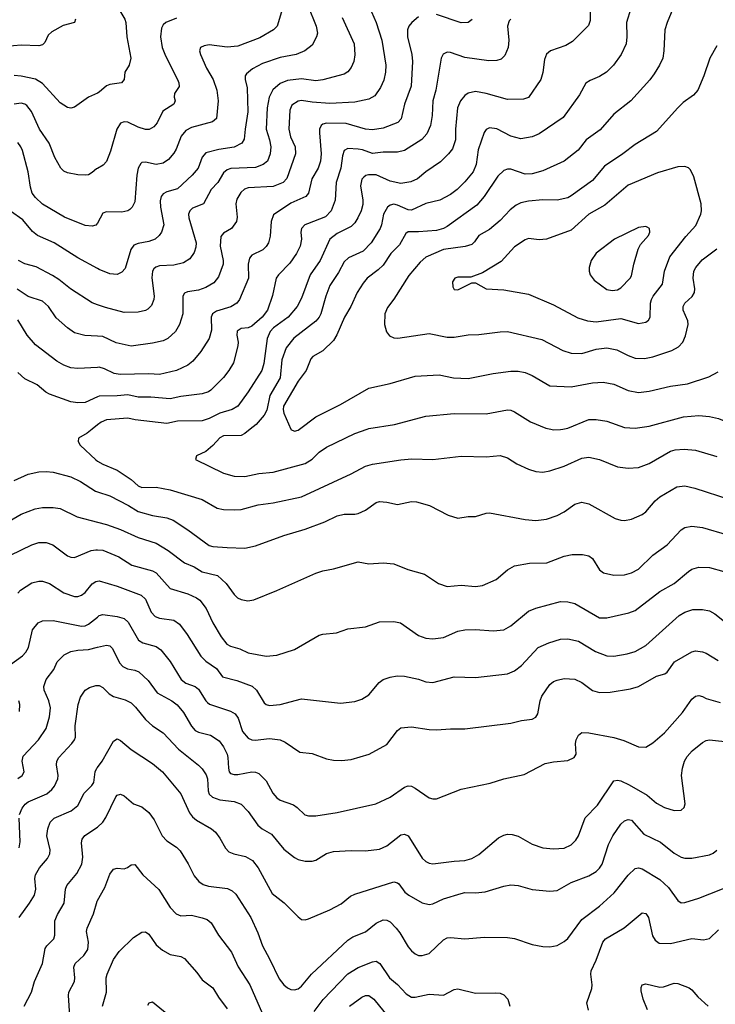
# Model space of a CAD drawing. Header units: inches. Extents: x 990586 to 1117858, y 769490 to 892071.
# Tile 205 of 248: x 1059561 to 1063482, y 856761 to 862306. Entities that reach past the tile are written whole.
import ezdxf

# ---------------------------------------------------------------- set-up
doc = ezdxf.new("R2010")
doc.units = ezdxf.units.IN
doc.header["$MEASUREMENT"] = 0
for name, color, linetype in [('B0855', 7, 'Continuous'), ('B0856', 7, 'Continuous'), ('B0865', 7, 'Continuous'), ('B0866', 7, 'Continuous')]:
    doc.layers.add(name, color=color, linetype=linetype)

msp = doc.modelspace()

# ---------------------------------------------------------------- linework, layer by layer
at = {"layer": 'B0855', "color": 6}
for points, elevation in [([(1059969.6, 860000), (1059941.7, 859978.3), (1059892.1, 859950), (1059891.3, 859930), (1059902.8, 859910), (1059990, 859826.4), (1060000, 859820.5)], 4600), ([(1059530, 859710.6), (1059610, 859745.8), (1059670, 859760), (1059710, 859762.5), (1059750, 859758.1), (1059850, 859732.2), (1059904.8, 859704.8), (1059989.4, 859650), (1060000, 859646.6)], 4500), ([(1059470, 859462.3), (1059570, 859522.2), (1059647.9, 859552.1), (1059690, 859559.6), (1059750, 859559.6), (1059790, 859552.6), (1059885.6, 859505.6), (1060000, 859476.4)], 4400), ([(1059509.4, 859290.6), (1059630, 859349), (1059670, 859361.4), (1059710, 859362.1), (1059748.8, 859348.9), (1059830, 859287.1), (1059850, 859278.4), (1059870, 859278.1), (1059963.7, 859316.3), (1059990, 859320.2), (1060000, 859319.6)], 4300), ([(1059550, 859076.8), (1059566.8, 859093.2), (1059630, 859134.5), (1059670, 859144.5), (1059690, 859143.3), (1059730, 859130.7), (1059810, 859078.5), (1059870, 859057.9), (1059890, 859058.2), (1059910, 859064.6), (1059930, 859080.1), (1059970, 859128.7), (1059990, 859142.3), (1060000, 859144.1)], 4200), ([(1059510, 858675), (1059576.8, 858723.2), (1059596.7, 858743.3), (1059610.9, 858770), (1059634, 858870), (1059665, 858910), (1059690, 858921.3), (1059750, 858922), (1059910, 858889.6), (1059930, 858892.9), (1059950, 858902.6), (1060000, 858942)], 4100), ([(1059550, 858032.3), (1059575.7, 858050), (1059585.9, 858070), (1059576, 858130), (1059581.2, 858158.8), (1059666.9, 858250), (1059710, 858314.5), (1059730, 858379.1), (1059735.6, 858430), (1059725.1, 858470), (1059698.8, 858530), (1059697.4, 858550), (1059710.4, 858590), (1059753.4, 858646.6), (1059772.3, 858690), (1059811.7, 858728.3), (1059850, 858747.3), (1059890, 858755.6), (1059950, 858759.5), (1060000, 858771.7)], 4000), ([(1059561.2, 857830), (1059575, 857865), (1059591.9, 857888.1), (1059610, 857900.4), (1059714.4, 857945.6), (1059742.6, 857970), (1059757.8, 857990), (1059776.7, 858030), (1059779.1, 858050), (1059768.8, 858110), (1059769.8, 858130.2), (1059781.4, 858150), (1059855.8, 858230), (1059870.4, 858250), (1059875.2, 858264.8), (1059875, 858330), (1059890.7, 858449.3), (1059903.2, 858490), (1059930, 858530.7), (1059954.9, 858545.1), (1059990, 858556.5), (1060000, 858556.4)], 3900), ([(1059561, 858410), (1059562, 858450), (1059555.9, 858470)], 4100), ([(1059558.6, 857250), (1059617.5, 857330), (1059644.2, 857375.8), (1059651.5, 857410), (1059646.4, 857470), (1059650.2, 857490), (1059672.5, 857530), (1059718.8, 857581.2), (1059731.5, 857608.4), (1059732.8, 857630), (1059714.6, 857710), (1059720, 857750), (1059733.3, 857786.7), (1059755.4, 857810), (1059851.3, 857850), (1059890, 857879.6), (1059924.1, 857950), (1059967.8, 857992.2), (1059980.1, 858010), (1059987.6, 858070), (1059996.5, 858090), (1060000, 858094.8)], 3800), ([(1059557.8, 857642.2), (1059564.3, 857675.7), (1059558.6, 857810)], 3900), ([(1059587, 856750), (1059627.1, 856830), (1059644.4, 856890), (1059690.1, 856989.9), (1059705.1, 857074.9), (1059713.8, 857090), (1059753.4, 857130), (1059760.2, 857150), (1059760.2, 857230), (1059774.3, 857265.7), (1059811.5, 857330), (1059820, 857410), (1059826.8, 857430), (1059883.3, 857496.7), (1059911.7, 857550), (1059918, 857590), (1059909.5, 857670), (1059912.8, 857690), (1059927.7, 857712.3), (1060000, 857758.9)], 3700), ([(1059844.8, 856695.2), (1059836.7, 856810), (1059839.1, 856830), (1059869.6, 856890), (1059872.8, 856910), (1059866.3, 856970), (1059873.5, 856990), (1059923.8, 857036.2), (1059945.6, 857070), (1059949.1, 857110), (1059938.5, 857170), (1059941.5, 857190), (1059977.5, 857270), (1059997.8, 857342.2), (1060000, 857346.2)], 3600)]:
    msp.add_lwpolyline(points, dxfattribs=dict(at, elevation=elevation))
at = {"layer": 'B0856', "color": 6}
msp.add_line((1060000, 860023.5, 4600), (1059969.6, 860000, 4600), dxfattribs=at)
for points, elevation in [([(1059875.6, 862310), (1059869.7, 862290.3), (1059806.6, 862273.4), (1059742.1, 862237.9), (1059721.8, 862218.2), (1059703.1, 862176.9), (1059690, 862164.7), (1059670, 862159.5), (1059570, 862163.1), (1059484.2, 862155.8)], 3700), ([(1060000, 861892.8), (1059950, 861870.8), (1059870, 861813.5), (1059850, 861807.6), (1059830, 861811.1), (1059790, 861837.3), (1059690, 861947.3), (1059650, 861970.4), (1059570, 861987.3), (1059530, 861991)], 3800), ([(1060000, 861468.6), (1059994.6, 861465.4), (1059970, 861444.7), (1059950, 861433.2), (1059930, 861429.9), (1059890, 861432.2), (1059830, 861444.5), (1059810, 861453.5), (1059792.7, 861470), (1059759, 861530), (1059728.1, 861610), (1059673.3, 861690), (1059628.8, 861788.8), (1059602.1, 861822.1), (1059590, 861830.7), (1059570, 861836.1), (1059530, 861829.8)], 3900), ([(1060000, 861161), (1059999.7, 861160.3), (1059990, 861149.3), (1059970, 861143), (1059930, 861146.5), (1059813.1, 861193.1), (1059690, 861268), (1059650, 861305.2), (1059632.3, 861330), (1059622.2, 861362.2), (1059610, 861450), (1059576.5, 861570), (1059568, 861590), (1059550, 861613.7)], 4000), ([(1060000, 860904.9), (1059890, 860964.2), (1059754.8, 861050), (1059662.7, 861090), (1059633.6, 861113.6), (1059578.3, 861178.3), (1059510, 861228.5)], 4100), ([(1060000, 860700.7), (1059970, 860711.2), (1059847.3, 860790), (1059782.6, 860842.6), (1059746, 860866), (1059654.9, 860914.9), (1059590, 860931), (1059554.7, 860950)], 4200), ([(1060000, 860523.9), (1059928, 860528), (1059870, 860543.1), (1059830, 860569.9), (1059767.8, 860627.8), (1059724.4, 860690), (1059690, 860720.6), (1059610, 860747.4), (1059548.1, 860788.1)], 4300), ([(1060000, 860347.9), (1059890, 860342.2), (1059850, 860345.9), (1059810, 860359.8), (1059770, 860383), (1059650, 860475.9), (1059603.7, 860530), (1059550, 860616.5)], 4400), ([(1060000, 860181.5), (1059930, 860149.8), (1059890, 860149), (1059850, 860154.7), (1059730, 860196.3), (1059708.3, 860208.3), (1059659.5, 860250), (1059590, 860284.2), (1059550, 860318.3)], 4500)]:
    msp.add_lwpolyline(points, dxfattribs=dict(at, elevation=elevation))
at = {"layer": 'B0865', "color": 6}
for points, elevation in [([(1060861.2, 860000), (1060830, 859974.9), (1060810, 859963.9), (1060710, 859962.5), (1060690, 859951.3), (1060650, 859907.2), (1060610, 859873.9), (1060558, 859850), (1060552, 859830), (1060710, 859751.9), (1060770, 859734.5), (1060830, 859733.5), (1060910, 859750.4), (1060990, 859758.1), (1061170, 859806), (1061208.9, 859831.1), (1061250, 859869.8), (1061290, 859899), (1061450, 859975.8), (1061519.1, 860000)], 4700), ([(1061089.2, 860000), (1061090, 859998.1), (1061110, 859988.6), (1061130, 859994.2), (1061137.7, 860000)], 4800), ([(1062555.2, 860000), (1062570, 859997), (1062610, 859997.4), (1062623.2, 860000)], 4700), ([(1060000, 859820.5), (1060030, 859803), (1060111.7, 859770), (1060190, 859716.6), (1060230, 859680.2), (1060250, 859670.6), (1060330, 859672.6), (1060410, 859658.3), (1060590, 859603.7), (1060674.5, 859554.5), (1060710, 859548.1), (1060770, 859545.9), (1060810, 859546.9), (1060906.4, 859573.6), (1060990, 859585.5), (1061150, 859618.8), (1061430, 859748.5), (1061510, 859792.1), (1061550, 859802.8), (1061710, 859828.2), (1061772.2, 859832.2), (1061890, 859829.1), (1062050, 859848.8), (1062190, 859843.5), (1062270, 859851.9), (1062310, 859838), (1062364, 859804), (1062430, 859774.3), (1062470, 859761.2), (1062510, 859757.7), (1062550, 859765.4), (1062630, 859791.7), (1062730, 859836.3), (1062770, 859841.9), (1062829.3, 859829.3), (1062930, 859787.1), (1062990, 859780.7), (1063050, 859783.6), (1063110, 859806), (1063230, 859876.6), (1063255.5, 859884.5), (1063307.2, 859887.2), (1063370, 859881.1), (1063490, 859845.5)], 4600), ([(1060000, 859646.6), (1060070, 859623.9), (1060175.4, 859570), (1060230, 859536.3), (1060310, 859513.5), (1060390, 859499.9), (1060426.9, 859486.9), (1060510, 859433.3), (1060630, 859345.1), (1060650, 859338.5), (1060730, 859332.7), (1060830, 859330.3), (1060890, 859342.5), (1061050, 859402), (1061170, 859435.9), (1061281.9, 859478.1), (1061350, 859512.3), (1061390, 859521.3), (1061450, 859520.6), (1061470, 859524.5), (1061510, 859544.4), (1061570, 859587), (1061590, 859592), (1061630, 859589.5), (1061690, 859576.1), (1061770, 859592.6), (1061798, 859590), (1061870.3, 859570.3), (1061976.1, 859516.1), (1062030, 859499.2), (1062090, 859508.5), (1062131.3, 859508.7), (1062190, 859527.3), (1062210, 859529.3), (1062410, 859491.2), (1062470, 859486.4), (1062530, 859493.4), (1062590, 859514.5), (1062630, 859535), (1062690, 859577.7), (1062730, 859589), (1062770, 859579.9), (1062916.9, 859496.9), (1062950, 859486.6), (1062970, 859485.5), (1063010, 859492.6), (1063070, 859519.3), (1063090, 859534.3), (1063143.7, 859596.3), (1063170, 859618.7), (1063265.5, 859674.5), (1063310, 859680.5), (1063366.9, 859666.9), (1063564.4, 859604.4)], 4500), ([(1060000, 859476.4), (1060050, 859463.6), (1060130, 859434.8), (1060230, 859389), (1060330, 859358), (1060397.5, 859317.5), (1060490, 859247.8), (1060544.2, 859224.2), (1060590, 859196), (1060675.8, 859175.8), (1060724.3, 859130), (1060770, 859068.6), (1060789, 859050), (1060810, 859040.1), (1060846.4, 859033.6), (1060880.3, 859039.7), (1061010, 859091.3), (1061230, 859189.5), (1061270, 859202.1), (1061330, 859212.6), (1061470, 859253.3), (1061530, 859241.2), (1061610, 859246.5), (1061670, 859241.9), (1061748.2, 859210), (1061843.4, 859183.4), (1061921.1, 859130), (1061970, 859114.5), (1062050, 859121), (1062130, 859114.2), (1062170, 859119.6), (1062246.3, 859153.7), (1062311.3, 859208.7), (1062350, 859230.1), (1062434.1, 859245.9), (1062532.7, 859247.3), (1062630, 859284), (1062674.6, 859294.6), (1062734.3, 859294.3), (1062770, 859286.7), (1062790, 859270.9), (1062830, 859208.5), (1062852.7, 859190), (1062910, 859177.4), (1062970, 859180.2), (1063010, 859190.8), (1063050, 859211.4), (1063129.8, 859290.2), (1063211.2, 859348.8), (1063290, 859433.2), (1063310, 859447), (1063350, 859453.5), (1063410, 859446), (1063550, 859404.9)], 4400), ([(1060000, 859319.6), (1060030, 859317.9), (1060120.6, 859280.6), (1060193.7, 859233.7), (1060310, 859202), (1060330.5, 859190), (1060410, 859102.6), (1060510, 859073), (1060558.6, 859050), (1060576.6, 859036.6), (1060612.5, 858990), (1060650.8, 858910), (1060697, 858830), (1060729.5, 858789.5), (1060750, 858778.5), (1060803, 858763), (1060850, 858740.4), (1060950, 858721.8), (1061010, 858728), (1061110, 858759.4), (1061250, 858840.2), (1061270, 858845.9), (1061347.3, 858852.7), (1061410, 858875.3), (1061510, 858886.9), (1061590, 858915.5), (1061670, 858917.5), (1061707.2, 858910), (1061810, 858837.8), (1061850, 858823.7), (1061890, 858819.8), (1061950, 858827.6), (1062030, 858861.6), (1062070, 858869.6), (1062130, 858872.3), (1062230, 858864.6), (1062290, 858870.6), (1062330, 858891.8), (1062430, 858975.9), (1062470, 858991), (1062610, 859028.5), (1062650, 859028.4), (1062690, 859018.3), (1062830, 858937), (1062870, 858936.7), (1062994.1, 858965.9), (1063030, 858978.3), (1063170, 859085.8), (1063249.9, 859130), (1063330, 859198.8), (1063350, 859211.7), (1063390, 859222.3), (1063450, 859221), (1063530, 859197.5)], 4300), ([(1060000, 859144.1), (1060010, 859145.9), (1060110, 859116), (1060245.5, 859065.5), (1060270, 859042.6), (1060302.7, 858970), (1060324.7, 858944.7), (1060350, 858935.3), (1060430, 858923.4), (1060462.7, 858902.7), (1060504.5, 858844.5), (1060581.6, 858721.6), (1060610, 858694.1), (1060670, 858652.8), (1060704.8, 858604.8), (1060784.9, 858584.9), (1060872.6, 858552.6), (1060896.9, 858530), (1060939.2, 858459.2), (1060950, 858449.2), (1060970, 858444.2), (1061030, 858450.2), (1061150, 858481.3), (1061370, 858456.9), (1061450, 858465.4), (1061490, 858479.2), (1061530, 858504.1), (1061586.8, 858573.2), (1061610, 858589.3), (1061650, 858603.6), (1061689.1, 858610.9), (1061730, 858609.2), (1061810, 858591.4), (1061850, 858576.3), (1061890, 858572.9), (1062010, 858605.3), (1062130, 858600.8), (1062310, 858622.6), (1062350, 858638.8), (1062390, 858668.1), (1062484.4, 858770), (1062543.2, 858796.8), (1062610, 858818), (1062650, 858819.1), (1062710, 858806.4), (1062807.3, 858747.3), (1062870, 858722.7), (1062910, 858721.2), (1062985.8, 858734.2), (1063030, 858748.5), (1063090, 858780.7), (1063279.1, 858950), (1063310, 858970), (1063355.3, 858984.7), (1063410, 858984.9), (1063450, 858976), (1063479.5, 858959.5), (1063543.3, 858910)], 4200), ([(1060000, 858942), (1060010, 858949.8), (1060030, 858955.6), (1060110, 858944.3), (1060150, 858933.6), (1060173.3, 858913.3), (1060231.3, 858811.3), (1060256, 858796), (1060330, 858775.1), (1060357, 858757), (1060410, 858692.2), (1060471, 858590), (1060497.7, 858570), (1060550, 858550.7), (1060570, 858536.2), (1060609.7, 858469.7), (1060620.1, 858460.1), (1060631.7, 858451.7), (1060750, 858412.1), (1060776.4, 858396.4), (1060792.4, 858372.4), (1060817.7, 858297.7), (1060850, 858259.1), (1060870, 858249.6), (1060887.9, 858247.9), (1060970, 858257.7), (1061030, 858251.1), (1061057.4, 858237.4), (1061140.8, 858180.8), (1061210, 858173), (1061290, 858142.6), (1061330, 858135.8), (1061374.3, 858134.3), (1061430, 858140), (1061530.4, 858170), (1061630, 858224.6), (1061690, 858303.3), (1061710, 858317.1), (1061770, 858323.6), (1061870, 858308.7), (1061910, 858307.3), (1061990, 858313.1), (1062070, 858312.5), (1062330, 858344.2), (1062390, 858359.5), (1062450, 858366.1), (1062470, 858377.8), (1062482.5, 858397.5), (1062494.4, 858470), (1062504.2, 858495.8), (1062550, 858562), (1062570, 858578.4), (1062590, 858587.2), (1062630, 858595.9), (1062691.2, 858591.2), (1062730, 858573.5), (1062790, 858528.4), (1062830, 858516.1), (1062890, 858518.3), (1063003.3, 858536.7), (1063048.6, 858551.4), (1063150, 858608.7), (1063198.4, 858621.6), (1063210, 858630.5), (1063252.6, 858690), (1063350, 858746.2), (1063370, 858752.3), (1063410, 858746.3), (1063430, 858738.6), (1063497.7, 858697.7)], 4100), ([(1060000, 858771.7), (1060050, 858783.8), (1060070, 858779.3), (1060084.5, 858764.5), (1060124.8, 858684.8), (1060142.5, 858662.5), (1060169.5, 858650), (1060210, 858643.2), (1060233.6, 858633.6), (1060285.1, 858585.1), (1060335.7, 858515.7), (1060419.2, 858470), (1060448.3, 858448.3), (1060484.8, 858404.8), (1060530, 858327.5), (1060550, 858303.2), (1060570, 858293.1), (1060636.3, 858276.3), (1060685.4, 858245.4), (1060710, 858210.9), (1060729.9, 858170), (1060735.3, 858150), (1060737.7, 858090), (1060742.9, 858070), (1060750, 858061.3), (1060770, 858054.2), (1060790, 858054.9), (1060870, 858070.4), (1060890, 858069.1), (1060910, 858060.5), (1060950, 858018.7), (1060989, 857950), (1061010, 857923.4), (1061030, 857910.5), (1061104.1, 857884.1), (1061125.3, 857870), (1061168.7, 857828.7), (1061190, 857821.6), (1061230, 857821.6), (1061350, 857841), (1061569.2, 857890.8), (1061650, 857926.5), (1061730, 857984), (1061750, 857991.7), (1061770, 857988.5), (1061790, 857977.3), (1061870, 857924), (1061890, 857917.7), (1061910, 857918.4), (1062050, 857972), (1062213.8, 858006.2), (1062290, 858030.4), (1062404.3, 858055.7), (1062522.8, 858117.2), (1062570, 858127), (1062650, 858133.3), (1062686.4, 858150), (1062697.8, 858170), (1062693.3, 858230), (1062697.1, 858250), (1062710, 858276.8), (1062730, 858291.4), (1062770, 858289.5), (1062910, 858263.5), (1062966.2, 858246.2), (1063050, 858210.3), (1063090, 858209.2), (1063130, 858232.5), (1063194.9, 858290), (1063296.2, 858403.8), (1063350, 858478.6), (1063370, 858496.7), (1063390, 858499.1), (1063410, 858494.1), (1063430, 858483.7), (1063510, 858460.7)], 4000), ([(1060000, 858556.4), (1060010, 858556.3), (1060030, 858544.4), (1060066, 858510), (1060090, 858494), (1060156.3, 858476.3), (1060190, 858458.8), (1060214.6, 858434.6), (1060270, 858364.6), (1060310.6, 858330), (1060370, 858288.9), (1060457.4, 858197.4), (1060570, 858108.3), (1060590, 858087.8), (1060612.4, 858052.4), (1060619.7, 858030), (1060622.8, 857962.8), (1060630, 857944.7), (1060647.5, 857927.5), (1060690, 857911.6), (1060770, 857903), (1060810, 857887.5), (1060850, 857847.3), (1060902.9, 857770), (1060927.4, 857750), (1060979.9, 857719.9), (1061050, 857633.9), (1061110, 857587.5), (1061130, 857577), (1061170, 857566.7), (1061210, 857567), (1061230, 857572.1), (1061290.1, 857609.9), (1061330, 857621.8), (1061430, 857626.8), (1061510, 857624.9), (1061590, 857633.9), (1061630, 857653.8), (1061710, 857714.8), (1061730, 857719.1), (1061750, 857710.1), (1061759, 857699), (1061830, 857584.8), (1061850, 857565.3), (1061870, 857555.2), (1061890, 857551.8), (1062010, 857567.9), (1062070, 857571.3), (1062110, 857581.4), (1062150, 857605.3), (1062260.8, 857699.2), (1062290, 857714.2), (1062310, 857718.5), (1062337.8, 857717.8), (1062370, 857708.4), (1062450, 857663.1), (1062510, 857642.8), (1062570, 857636.3), (1062630, 857641), (1062670, 857658.8), (1062695.6, 857684.4), (1062710.4, 857709.6), (1062748.7, 857811.3), (1062817.4, 857882.6), (1062910, 858018.6), (1062930, 858022.8), (1062950, 858018.6), (1062997.2, 857997.2), (1063098.7, 857938.7), (1063150, 857894.3), (1063194.8, 857870), (1063250, 857852.3), (1063290, 857853.7), (1063305.9, 857870), (1063311.5, 857890), (1063292.3, 858050), (1063296.8, 858090), (1063308.9, 858131.1), (1063322.9, 858157.1), (1063350.7, 858189.3), (1063410, 858234.6), (1063430, 858245.7), (1063450, 858250.3), (1063570, 858237.6)], 3900), ([(1060000, 858094.8), (1060025.6, 858130), (1060090, 858243.1), (1060110, 858255.6), (1060130, 858247.5), (1060190, 858195), (1060310, 858116.4), (1060367.1, 858070), (1060470, 857945.9), (1060519.2, 857839.3), (1060535.9, 857815.9), (1060558.1, 857798.1), (1060642, 857750), (1060664.8, 857730), (1060690, 857696.5), (1060720.6, 857640.6), (1060740.1, 857620.1), (1060767.5, 857607.5), (1060833.7, 857593.7), (1060872.9, 857570), (1060904.6, 857530), (1060984.8, 857384.8), (1061052.7, 857332.7), (1061130, 857252.9), (1061150, 857239.2), (1061170, 857237.3), (1061190, 857242.4), (1061310, 857292.4), (1061373.9, 857326.1), (1061426.6, 857370), (1061450, 857381.8), (1061670, 857451.2), (1061690, 857445.7), (1061698.4, 857438.4), (1061732.7, 857392.7), (1061754.8, 857374.9), (1061830, 857332.8), (1061870, 857322.1), (1061890, 857326.1), (1061950, 857354.7), (1062050, 857385.3), (1062070, 857389.8), (1062130, 857389), (1062185.5, 857394.5), (1062290, 857426.7), (1062330, 857434.5), (1062370, 857429.5), (1062450, 857407.1), (1062550, 857398.3), (1062590, 857402.4), (1062670, 857446.9), (1062770, 857483.6), (1062810, 857509.4), (1062830, 857528), (1062844.6, 857550), (1062880, 857660), (1062903.6, 857710), (1062950, 857774.5), (1062970, 857793.7), (1062990, 857801.4), (1063010, 857797.3), (1063078.7, 857718.7), (1063173.6, 857673.6), (1063250, 857611.3), (1063290, 857588.9), (1063310, 857583.8), (1063350, 857584.8), (1063450, 857603.5), (1063470, 857612), (1063490, 857629.3)], 3800), ([(1060000, 857758.9), (1060000.7, 857759.3), (1060030, 857786.3), (1060047, 857813), (1060102.8, 857930), (1060110, 857939.5), (1060130, 857944.9), (1060150, 857934), (1060202.7, 857890), (1060250, 857873.5), (1060290, 857841.3), (1060320.2, 857800.2), (1060363.9, 857710), (1060390, 857681.9), (1060445.5, 857645.5), (1060465.8, 857625.8), (1060511.2, 857551.2), (1060544.7, 857484.7), (1060571.6, 857451.6), (1060596.2, 857436.2), (1060625.8, 857425.8), (1060732.1, 857412.1), (1060759.4, 857399.4), (1060780.5, 857380.5), (1060864.5, 857250), (1060904.1, 857164.1), (1060929.2, 857089.2), (1060970, 857017.7), (1061024.7, 856904.7), (1061050.1, 856870), (1061070, 856853.8), (1061090, 856845), (1061110, 856843.2), (1061130, 856848.7), (1061150, 856863.6), (1061207, 856930), (1061410, 857121.6), (1061439.9, 857140.1), (1061511.1, 857168.9), (1061570, 857217.1), (1061610, 857237), (1061630, 857235.5), (1061650, 857224.5), (1061684.2, 857190), (1061704.1, 857164.1), (1061750, 857084.8), (1061770, 857061.1), (1061790, 857044.6), (1061810, 857036.5), (1061830, 857035.1), (1061870, 857047.7), (1061950, 857124.5), (1061970, 857134.3), (1061990, 857137.8), (1062070, 857129.8), (1062181.5, 857138.5), (1062310, 857137.7), (1062350, 857130.9), (1062450, 857097.6), (1062510, 857086.8), (1062550, 857085), (1062590, 857092.9), (1062630, 857114.7), (1062650, 857131.6), (1062730, 857238.3), (1062830, 857313.2), (1062911.7, 857388.3), (1062990, 857487.5), (1063030, 857525.9), (1063050, 857529.1), (1063070, 857523.8), (1063170, 857463.6), (1063218, 857418), (1063270, 857344.9), (1063290, 857333.2), (1063310, 857335.1), (1063390, 857359.5), (1063584.1, 857435.9)], 3700), ([(1060000, 857346.2), (1060040.8, 857419.2), (1060070, 857493.8), (1060090, 857521.8), (1060110, 857528.2), (1060150, 857524.1), (1060169.1, 857530.9), (1060190, 857547), (1060210, 857548.1), (1060256.3, 857490), (1060346.5, 857406.5), (1060410, 857306.7), (1060443.3, 857270), (1060470, 857259.5), (1060530, 857262.8), (1060590, 857248.7), (1060618.1, 857238.1), (1060639.7, 857219.7), (1060682.6, 857150), (1060754.6, 857054.6), (1060791.9, 856971.9), (1060857.9, 856870), (1060930, 856707.5)], 3600), ([(1062768, 856728), (1062758.8, 856770), (1062785.3, 856850), (1062787.9, 856870), (1062779.9, 856930), (1062782.4, 856950), (1062810.4, 857010), (1062847.6, 857110), (1062863.7, 857130), (1062968.9, 857191.1), (1063070, 857275.4), (1063090, 857273), (1063105.9, 857250), (1063127.2, 857147.2), (1063142.3, 857122.3), (1063165.8, 857105.8), (1063230, 857102.7), (1063350, 857131), (1063415.8, 857124.2), (1063448.5, 857131.5), (1063500.1, 857179.9)], 3600), ([(1060029, 856750), (1060051, 856830), (1060048.4, 856910), (1060053.8, 856930), (1060090, 857013.1), (1060121.2, 857058.8), (1060202.6, 857137.4), (1060250, 857166.5), (1060270, 857168.6), (1060290, 857156.6), (1060330, 857095.6), (1060365.6, 857065.6), (1060410, 857041.8), (1060469.2, 857029.2), (1060490, 857019.2), (1060560.2, 856940.2), (1060590, 856898.5), (1060650, 856853.5), (1060681.4, 856801.4), (1060730, 856735.4)], 3500), ([(1061220.2, 856719.8), (1061271.5, 856788.5), (1061410, 856933), (1061470, 856967.9), (1061550, 856999.4), (1061570, 857003), (1061591.1, 856991.1), (1061646, 856910), (1061691.7, 856871.7), (1061739.5, 856819.5), (1061770, 856801.8), (1061790, 856800.8), (1061870, 856818), (1061950, 856811.4), (1062010, 856844.2), (1062030, 856847.8), (1062130, 856823.3), (1062245.9, 856825.9), (1062270, 856823.1), (1062290, 856814), (1062312.4, 856790), (1062324.4, 856750)], 3600), ([(1063099.1, 856730), (1063074.6, 856790), (1063063.9, 856836.1), (1063064.2, 856855.8), (1063070, 856871.2), (1063090, 856875.4), (1063170, 856857.5), (1063190, 856858.9), (1063250, 856880.7), (1063270, 856878.3), (1063333.8, 856853.8), (1063350, 856843), (1063382.6, 856802.6), (1063441.1, 856750)], 3500), ([(1060283.6, 856756.4), (1060291, 856769), (1060310, 856774.4), (1060422.3, 856682.3)], 3400), ([(1061419.5, 856750), (1061490, 856801.5), (1061510, 856810.7), (1061530, 856810.3), (1061556.7, 856790), (1061669.9, 856650)], 3500)]:
    msp.add_lwpolyline(points, dxfattribs=dict(at, elevation=elevation))
at = {"layer": 'B0866', "color": 6}
for points, elevation in [([(1060000, 862509.4), (1060099.5, 862399.5), (1060154.8, 862310), (1060160, 862290), (1060164.9, 862210), (1060188, 862090), (1060178.6, 862050), (1060153.2, 862010), (1060150.1, 861969.9), (1060135, 861950), (1060070, 861941.9), (1060050, 861933), (1060010, 861897.2), (1060000, 861892.8)], 3800), ([(1061185.3, 862385.3), (1061232.4, 862270), (1061239.2, 862230), (1061234.7, 862210), (1061210, 862163), (1061169.2, 862130), (1061119.8, 862110), (1061030, 862093.1), (1060930, 862059.4), (1060873.6, 862030), (1060839.5, 862000.5), (1060832.9, 861990), (1060833.1, 861970), (1060842.8, 861922.8), (1060847.8, 861787.8), (1060832, 861690), (1060827.5, 861632.5), (1060813.3, 861610), (1060771.1, 861588.9), (1060684.7, 861575.3), (1060610, 861556.5), (1060590, 861531.3), (1060566.5, 861470), (1060533.9, 861430), (1060450, 861354), (1060390, 861336.9), (1060370, 861326), (1060358.4, 861310), (1060353.8, 861286.2), (1060354.9, 861250), (1060373.2, 861150), (1060361.2, 861110), (1060347.9, 861090), (1060325.1, 861070), (1060290, 861057.3), (1060230, 861046.1), (1060204.6, 861035.4), (1060188.3, 861011.7), (1060156, 860904), (1060136.6, 860883.4), (1060110, 860872), (1060070, 860875.8), (1060010, 860899.6), (1060000, 860904.9)], 4100), ([(1063005.4, 862370), (1062982.3, 862290), (1062983.9, 862210), (1062979.7, 862170), (1062951.7, 862110), (1062907.3, 862050), (1062868.6, 862011.4), (1062830, 861986.3), (1062776.2, 861963.8), (1062752.2, 861947.8), (1062716.4, 861883.6), (1062624.7, 861755.3), (1062490, 861662.5), (1062450, 861646), (1062385.3, 861634.7), (1062329.5, 861649.5), (1062250, 861691.4), (1062210, 861696.5), (1062190, 861687.5), (1062179.4, 861670), (1062146.2, 861573.8), (1062134.4, 861490), (1062117.2, 861450), (1062070, 861392.6), (1062027.2, 861350), (1061990, 861321.7), (1061930, 861289.6), (1061850.4, 861270.4), (1061770, 861234), (1061750, 861234.5), (1061690, 861262.2), (1061670, 861266.9), (1061650, 861262.4), (1061634.3, 861250), (1061611.1, 861210), (1061601.3, 861150), (1061593, 861130), (1061542.5, 861050), (1061497, 861003), (1061414.1, 860965.9), (1061390, 860942), (1061358.1, 860881.9), (1061310, 860808.9), (1061286.9, 860750), (1061259.1, 860650), (1061248.5, 860630), (1061230, 860608.2), (1061106.7, 860513.3), (1061062.8, 860457.2), (1061039.3, 860390), (1061028.6, 860290), (1060971.4, 860190), (1060953.6, 860106.4), (1060940.2, 860079.8), (1060893.8, 860026.2), (1060861.2, 860000)], 4700), ([(1063252.3, 862390), (1063210.4, 862289.6), (1063198.4, 862250), (1063192.3, 862130), (1063185.6, 862090), (1063168.1, 862050), (1063138.2, 862001.8), (1063113.2, 861966.8), (1063006.8, 861850), (1062910, 861774.5), (1062833.7, 861686.3), (1062754.8, 861630), (1062709.3, 861570.7), (1062630, 861510), (1062510, 861455.3), (1062450, 861437.9), (1062410, 861437.1), (1062330, 861464.6), (1062310, 861463.9), (1062290, 861456.9), (1062255.5, 861424.5), (1062179.5, 861310), (1062138.1, 861261.9), (1061970, 861142.3), (1061950, 861129.8), (1061910, 861118.4), (1061810, 861111.5), (1061750, 861112.3), (1061737.2, 861102.8), (1061702.7, 861037.3), (1061652.7, 860990), (1061610, 860924.2), (1061582.6, 860897.4), (1061519.9, 860850), (1061496.8, 860823.2), (1061464.4, 860770), (1061428.7, 860690), (1061392.2, 860630), (1061349.3, 860530.7), (1061330, 860499.5), (1061270, 860441.2), (1061213.6, 860410), (1061203.2, 860396.8), (1061176.5, 860330), (1061130, 860269.7), (1061049.1, 860130), (1061046.3, 860110), (1061050, 860090), (1061089.2, 860000)], 4800), ([(1062777.6, 862350), (1062777.5, 862302.6), (1062767.2, 862272.8), (1062677.4, 862182.6), (1062638.6, 862161.4), (1062553.9, 862130), (1062530, 862111.2), (1062518.9, 862081.1), (1062510.8, 862009.2), (1062499.5, 861970), (1062430, 861868.3), (1062401.8, 861858.2), (1062310, 861857), (1062190, 861891.4), (1062130, 861901), (1062090, 861892.9), (1062070, 861878.7), (1062045.1, 861850), (1062029.5, 861810.5), (1062018, 861690), (1062016.8, 861630), (1062000.8, 861579.2), (1061978.3, 861550), (1061933.4, 861506.6), (1061850.4, 861449.6), (1061804.1, 861410), (1061766.1, 861393.9), (1061710, 861384.5), (1061650, 861396.1), (1061570, 861431.6), (1061527.3, 861432.7), (1061511.4, 861428.6), (1061500.2, 861419.8), (1061490, 861407.4), (1061483.1, 861370), (1061495, 861290), (1061494.5, 861265.5), (1061486.4, 861230), (1061467.7, 861190), (1061450, 861162.1), (1061430, 861141.8), (1061350, 861101.4), (1061309.2, 861070), (1061255.6, 860950), (1061197.8, 860870), (1061150, 860737.5), (1061124.5, 860690), (1061075.4, 860630), (1060991.9, 860570), (1060972.9, 860550), (1060956.1, 860510), (1060937.6, 860370), (1060925.6, 860330), (1060850, 860210.8), (1060790, 860128.9), (1060758.8, 860110), (1060690, 860089.9), (1060630, 860060), (1060590, 860046.5), (1060450, 860045.9), (1060390, 860031.6), (1060212.1, 860052.1), (1060170, 860062.7), (1060050, 860053.3), (1060020.5, 860039.5), (1060000, 860023.5)], 4600), ([(1061543.9, 862350), (1061570.8, 862290.8), (1061603.3, 862190), (1061624.8, 862050), (1061623.3, 862010), (1061613.6, 861966.4), (1061595.2, 861924.8), (1061562.9, 861877.1), (1061530, 861858.3), (1061450, 861840.8), (1061310, 861833.6), (1061210, 861841.4), (1061150, 861851.9), (1061130, 861848), (1061094.9, 861825.1), (1061083.5, 861796.5), (1061077.9, 861690), (1061087.4, 861647.4), (1061114, 861590), (1061116.1, 861550), (1061067.9, 861412.1), (1061046.8, 861390), (1060990, 861366.4), (1060850, 861358.8), (1060828.4, 861351.6), (1060807.1, 861332.9), (1060785.2, 861294.8), (1060779.4, 861270), (1060786.6, 861193.4), (1060782.6, 861170), (1060754.3, 861130), (1060710, 861103.3), (1060695.1, 861084.9), (1060692, 861030), (1060708.3, 860950), (1060708.2, 860930), (1060682.4, 860857.6), (1060656.4, 860823.6), (1060610, 860797.3), (1060570, 860782.6), (1060507, 860773), (1060490, 860766.1), (1060480, 860750), (1060481.5, 860650), (1060463, 860590), (1060439.4, 860550), (1060395.6, 860510), (1060370, 860498.3), (1060310, 860483.6), (1060190, 860468.4), (1060105.5, 860485.5), (1060030, 860522.1), (1060000, 860523.9)], 4300), ([(1061036.1, 862350), (1061012.5, 862270), (1060991.3, 862250), (1060915.7, 862204.3), (1060790, 862156.9), (1060730, 862151.5), (1060630, 862165), (1060600.2, 862159.8), (1060580.3, 862150), (1060574.4, 862130), (1060580.2, 862110), (1060613.6, 862033.6), (1060651.5, 861970), (1060671.7, 861910), (1060680.5, 861850), (1060670.9, 861749.1), (1060648.2, 861731.8), (1060530, 861699.4), (1060497.2, 861682.8), (1060470.6, 861649.4), (1060443.4, 861576.6), (1060430, 861553.7), (1060400.3, 861519.7), (1060370, 861497.9), (1060330, 861489.8), (1060270, 861503.1), (1060250, 861501.7), (1060243.8, 861496.2), (1060230, 861470.5), (1060221.4, 861430), (1060210, 861279.8), (1060196, 861250), (1060182.5, 861237.5), (1060170, 861229.7), (1060138, 861222), (1060050, 861223.6), (1060030, 861215.8), (1060000, 861161)], 4000), ([(1061810, 862321.5), (1061772.1, 862290), (1061755.3, 862270), (1061747.4, 862250), (1061746.4, 862210), (1061771.2, 862110), (1061775.3, 862070), (1061767.9, 861932.1), (1061731.1, 861830), (1061711.7, 861748.3), (1061693.5, 861726.5), (1061610, 861696.2), (1061550, 861685.6), (1061510, 861690.5), (1061402.4, 861722.4), (1061290, 861722.9), (1061270, 861718.4), (1061259.9, 861710), (1061251.8, 861690), (1061250.6, 861669.4), (1061259.8, 861550), (1061256.8, 861510), (1061243.5, 861470), (1061207.2, 861410), (1061188.6, 861330), (1061173.2, 861310), (1061090, 861272.3), (1060992.6, 861207.4), (1060978.2, 861170), (1060972.5, 861087.5), (1060964.3, 861050), (1060951.2, 861028.8), (1060931.3, 861010), (1060870, 860979.4), (1060857.3, 860962.7), (1060849.6, 860930), (1060851.5, 860850), (1060800.6, 860730), (1060785.2, 860710), (1060751.9, 860688.1), (1060670, 860664), (1060647.3, 860650), (1060640.3, 860630), (1060643.3, 860556.7), (1060629.6, 860510), (1060581.7, 860438.3), (1060536.4, 860383.6), (1060510, 860360.9), (1060444.8, 860330), (1060350, 860307.9), (1060290, 860311.6), (1060127, 860307), (1060094.2, 860314.2), (1060040.1, 860340.1), (1060010, 860348.4), (1060000, 860347.9)], 4400), ([(1061379.4, 862319.4), (1061445.7, 862170), (1061451.1, 862108.9), (1061444.2, 862070), (1061430, 862037.9), (1061410, 862012.1), (1061390, 862000.2), (1061270, 861967.4), (1061230, 861962.1), (1061150, 861973.6), (1061070, 861964.6), (1061030, 861946), (1060988.1, 861911.9), (1060966.7, 861870), (1060956.2, 861810), (1060951.2, 861690), (1060970, 861630), (1060976.9, 861590), (1060973.7, 861550), (1060958.4, 861510), (1060933.6, 861490), (1060890, 861474), (1060751.6, 861468.4), (1060730, 861460.7), (1060710, 861443.7), (1060677.7, 861390), (1060641.5, 861350), (1060597.4, 861270), (1060536, 861244), (1060519.6, 861230), (1060513.2, 861210), (1060514.8, 861190), (1060555.7, 861050), (1060554, 861026), (1060544.1, 860995.9), (1060520.3, 860959.7), (1060483.8, 860936.2), (1060430, 860922.8), (1060350, 860920), (1060327.8, 860912.2), (1060317.7, 860902.3), (1060309.9, 860890), (1060306.8, 860853.2), (1060318.7, 860750), (1060317.2, 860730), (1060303.4, 860696.6), (1060284.3, 860675.7), (1060270, 860667.8), (1060230, 860659.3), (1060150, 860657), (1060045, 860685), (1060000, 860700.7)], 4200), ([(1060445.7, 862314.3), (1060385.4, 862290), (1060370, 862276.5), (1060361.2, 862258.8), (1060355.4, 862210), (1060364.9, 862150), (1060383.3, 862103.3), (1060451.7, 861970), (1060458.9, 861950), (1060459.4, 861930), (1060434.4, 861890), (1060432.7, 861870), (1060437.6, 861850), (1060430.3, 861830), (1060368.3, 861791.7), (1060335.4, 861724.6), (1060317.9, 861702.1), (1060291.7, 861688.3), (1060270, 861687.3), (1060230, 861700), (1060170, 861728.2), (1060150, 861731.1), (1060130, 861723.4), (1060108.1, 861690), (1060073.7, 861566.3), (1060050, 861508.3), (1060032.4, 861487.6), (1060000, 861468.6)], 3900), ([(1062111.8, 862308.2), (1062089.2, 862290.8), (1062050, 862288.4), (1061910, 862335.8)], 4400), ([(1062329.9, 862310.1), (1062320.6, 862299.4), (1062311.5, 862270), (1062317.8, 862190), (1062313.9, 862150), (1062295.9, 862104.1), (1062275.8, 862084.3), (1062250, 862077.3), (1062206.3, 862073.7), (1062070, 862092.5), (1061990, 862121.4), (1061970, 862123.4), (1061948, 862112), (1061937.6, 862090), (1061907.1, 861910), (1061890.3, 861850), (1061886.9, 861766.9), (1061877.3, 861710), (1061856.6, 861663.4), (1061828.8, 861631.3), (1061730, 861570.1), (1061690, 861560.2), (1061610, 861560.3), (1061550, 861552.3), (1061493.1, 861573.1), (1061470, 861576.7), (1061410, 861580.7), (1061389.8, 861570.2), (1061380.5, 861539.5), (1061372.2, 861470), (1061344.7, 861390), (1061339, 861290), (1061316.5, 861230), (1061284.3, 861195.7), (1061182.6, 861157.4), (1061168.2, 861150), (1061150.3, 861130), (1061146.3, 861110), (1061149.7, 861070), (1061142.9, 861030), (1061122, 860990), (1061084.4, 860935.6), (1061021, 860870), (1061007.3, 860850), (1060987.1, 860752.9), (1060957.8, 860670), (1060928.4, 860630), (1060870, 860579.8), (1060850, 860571.3), (1060810, 860566.8), (1060787.6, 860552.4), (1060785.3, 860530), (1060792.7, 860490), (1060790.7, 860470), (1060766.2, 860373.8), (1060740.5, 860330), (1060710, 860290.2), (1060639.5, 860220.5), (1060625.8, 860210), (1060590, 860198.8), (1060470, 860183.6), (1060410, 860170.4), (1060300.7, 860180.7), (1060230, 860180.7), (1060170, 860193.7), (1060110, 860187.2), (1060010, 860186.1), (1060000, 860181.5)], 4500), ([(1063490, 862159.8), (1063450.7, 862090), (1063417.3, 861990), (1063383.2, 861910), (1063358.3, 861881.7), (1063301, 861839), (1063270.1, 861810), (1063150, 861676.1), (1063030, 861602.5), (1062960.9, 861550), (1062858.2, 861481.8), (1062790, 861401.4), (1062670, 861313.5), (1062650, 861303.6), (1062590, 861290), (1062510, 861291.1), (1062430, 861284.6), (1062385.3, 861274.7), (1062358.9, 861261.2), (1062324.9, 861235.1), (1062270, 861175.6), (1062210, 861124.1), (1062150.1, 861090), (1062125.7, 861054.3), (1062110, 861040.4), (1062071.9, 861028.2), (1061950, 861012.3), (1061851.3, 860968.7), (1061818.6, 860941.4), (1061754.7, 860865.3), (1061670, 860732.7), (1061633.9, 860686.1), (1061619.4, 860650), (1061617.8, 860590), (1061628.5, 860548.5), (1061644.8, 860524.8), (1061670, 860513.5), (1061693, 860513), (1061870, 860538), (1061970, 860518.7), (1062010, 860517.4), (1062090, 860531.5), (1062150, 860532.3), (1062270, 860548.9), (1062310, 860549.8), (1062504.4, 860504.4), (1062622.7, 860442.7), (1062670, 860427.2), (1062730, 860426.7), (1062810, 860450.2), (1062870, 860458.7), (1062926.5, 860446.5), (1062990, 860414.4), (1063030, 860400), (1063082.9, 860397.1), (1063130, 860406.7), (1063237.8, 860442.2), (1063275.4, 860464.6), (1063299, 860490), (1063314.4, 860525.6), (1063329.1, 860590), (1063327.5, 860610), (1063301.6, 860670), (1063301, 860690), (1063310.2, 860710), (1063351.9, 860748.1), (1063364.2, 860770), (1063365.7, 860790), (1063357.6, 860850), (1063361.3, 860890), (1063372, 860910), (1063407.1, 860952.9), (1063490, 861015.9)], 4900), ([(1061137.7, 860000), (1061229.9, 860070), (1061370, 860138.2), (1061530, 860231.4), (1061650, 860257.6), (1061790, 860298.5), (1061926.5, 860306.5), (1062006.7, 860290), (1062090, 860284.5), (1062230, 860312.7), (1062330, 860327), (1062370, 860327.5), (1062410, 860318.6), (1062450, 860302.3), (1062550, 860243.3), (1062670, 860239.1), (1062790, 860260.3), (1062850, 860263.8), (1062910, 860253.5), (1062990, 860218.4), (1063050, 860206.1), (1063110, 860214.2), (1063230, 860242), (1063324.4, 860255.6), (1063445.5, 860294.5), (1063497.6, 860322.4)], 4800), ([(1061519.1, 860000), (1061530, 860003.8), (1061674.5, 860025.5), (1061850, 860074.1), (1062010, 860088.7), (1062190, 860086.2), (1062310, 860109.3), (1062330, 860106.6), (1062350, 860097), (1062440.9, 860040.9), (1062525.9, 860005.9), (1062555.2, 860000)], 4700), ([(1062623.2, 860000), (1062650, 860005.2), (1062770, 860053.7), (1062810, 860054), (1062870, 860045.6), (1062970, 860009.2), (1063030, 860005.1), (1063110, 860017.8), (1063301.8, 860070), (1063390, 860076.4), (1063450, 860072), (1063499.5, 860059.5), (1063550, 860040), (1063627.6, 860000)], 4700)]:
    msp.add_lwpolyline(points, dxfattribs=dict(at, elevation=elevation))
for points, elevation in [([(1063310, 861479.2), (1063270, 861477.7), (1063156.5, 861443.5), (1062990, 861374.5), (1062859.1, 861260.9), (1062770, 861210.9), (1062670, 861121), (1062530, 861070.4), (1062490, 861066.4), (1062430, 861074.5), (1062410, 861067.3), (1062350, 861027), (1062274.8, 860945.2), (1062170, 860879.9), (1062103.2, 860856.8), (1062030, 860856.6), (1062014.6, 860850), (1062001.5, 860830), (1062001.9, 860801.9), (1062010, 860786.2), (1062030, 860784.7), (1062110, 860824), (1062130, 860824), (1062190.9, 860790.9), (1062290, 860784.6), (1062430, 860759.9), (1062570, 860701.2), (1062707.1, 860627.1), (1062761.5, 860610), (1062810, 860605.2), (1062950, 860624.1), (1063050, 860595), (1063090, 860602.4), (1063106.2, 860613.8), (1063115.3, 860630), (1063117.3, 860710), (1063121.6, 860730), (1063131.6, 860750), (1063184, 860816), (1063194.8, 860890), (1063225.1, 860970), (1063315, 861085), (1063372.5, 861147.5), (1063401.3, 861210), (1063404.9, 861230), (1063401.8, 861270), (1063360.5, 861420.5), (1063341.3, 861461.3), (1063330, 861472.2)], 5000), ([(1063090, 861141.2), (1063050, 861134.9), (1062914.7, 861070), (1062810, 860991.9), (1062782.7, 860950), (1062770.9, 860910), (1062771.7, 860890), (1062777.4, 860870), (1062798.4, 860838.4), (1062870, 860787.4), (1062901.2, 860781.2), (1062930, 860784.2), (1062950, 860796.4), (1063003, 860850), (1063010, 860863.5), (1063021.9, 860930), (1063046.4, 861013.6), (1063060.4, 861039.6), (1063105.3, 861090), (1063112.8, 861110), (1063110.5, 861130.5), (1063098.3, 861138.3)], 5100)]:
    msp.add_lwpolyline(points, close=True, dxfattribs=dict(at, elevation=elevation))

doc.saveas('drawing.dxf')
